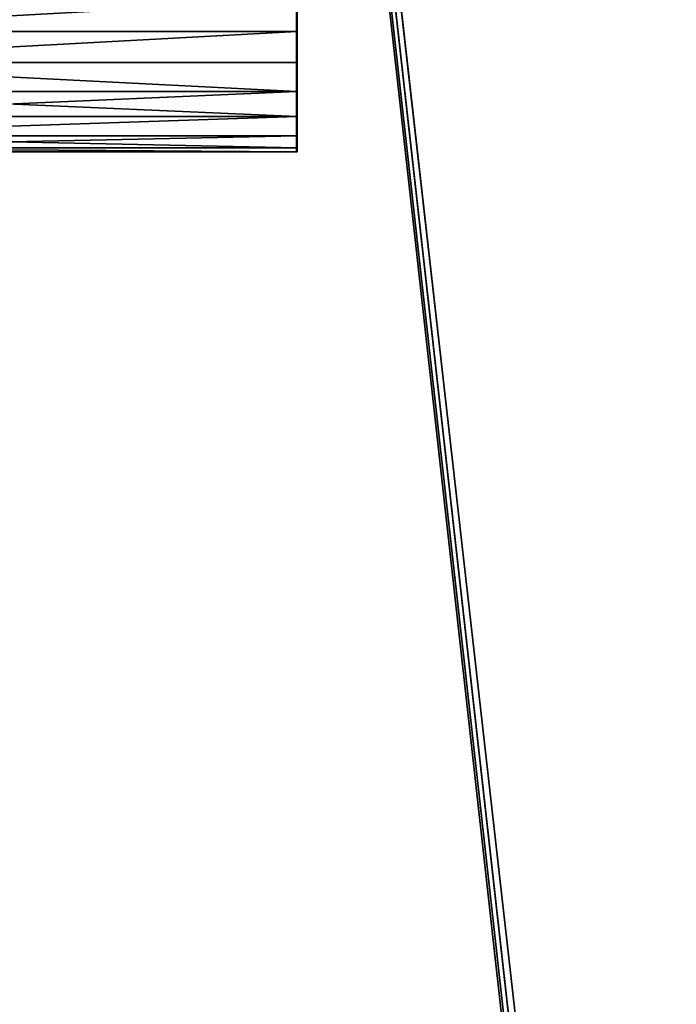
# Model space of a CAD drawing. Header units: millimetres. Extents: x 0 to 359, y -327 to 1.
# Tile 28 of 187: x 22 to 44, y -232 to -199. Entities that reach past the tile are written whole.
import ezdxf

# ---------------------------------------------------------------- set-up
doc = ezdxf.new("R2010")
doc.units = ezdxf.units.MM
doc.header["$MEASUREMENT"] = 0
doc.layers.add('0 Misc', color=7, linetype='Continuous', lineweight=35)
doc.layers.add('10 Raster Images', color=7, linetype='Continuous', lineweight=35)

msp = doc.modelspace()

# ---------------------------------------------------------------- linework, layer by layer
at = {"layer": '0 Misc', "color": 160, "linetype": 'Continuous', "lineweight": 25}
for p, q in [((12, -0.5, 320), (43, -279, 320)), ((43.051, -278.612, 320), (12, -0.5, 320)), ((43.201, -278.25, 320), (12, -0.5, 320)), ((43.439, -277.939, 320), (12, -0.5, 320)), ((31, -198.465, 3.136), (31, -199.5, 11)), ((31, -198.465, 322.136), (31, -199.5, 330)), ((31, -199.5, 3), (31, -200.535, 10.864)), ((31, -199.5, 3), (31, -199.5, 11)), ((31, -199.5, 322), (31, -200.535, 329.864)), ((31, -199.5, 322), (31, -199.5, 330)), ((31, -200.535, 3.136), (31, -201.5, 10.464)), ((31, -200.535, 3.136), (31, -200.535, 10.864)), ((31, -200.535, 322.136), (31, -201.5, 329.464)), ((31, -200.535, 322.136), (31, -200.535, 329.864)), ((31, -201.5, 3.536), (31, -202.328, 9.828)), ((31, -201.5, 3.536), (31, -201.5, 10.464)), ((31, -201.5, 322.536), (31, -202.328, 328.828)), ((31, -201.5, 322.536), (31, -201.5, 329.464)), ((31, -202.964, 5), (31, -202.328, 9.828)), ((31, -202.328, 4.172), (31, -202.328, 9.828)), ((31, -202.964, 324), (31, -202.328, 328.828)), ((31, -202.328, 323.172), (31, -202.328, 328.828)), ((31, -203.364, 5.965), (31, -202.964, 9)), ((31, -202.964, 5), (31, -202.964, 9)), ((31, -203.364, 324.965), (31, -202.964, 328)), ((31, -202.964, 324), (31, -202.964, 328)), ((31, -203.364, 5.965), (31, -203.364, 8.035)), ((31, -203.364, 324.965), (31, -203.364, 327.035))]:
    msp.add_line(p, q, dxfattribs=at).dxf.unprotected_set("ltscale", 0)
at = {"layer": '0 Misc', "color": 160, "linetype": 'Continuous', "lineweight": 50, "extrusion": (1, 0, 0)}
for centre in [(-199.5, 3, 31), (-199.5, 322, 31)]:
    msp.add_circle(centre, 4, dxfattribs=at).dxf.unprotected_set("ltscale", 0)
at = {"layer": '0 Misc', "color": 7, "lineweight": 25}
for points, invisible_edges in [([(347, -294.5, 13), (12, -0.5, 13), (12, -294.5, 13)], 1), ([(347, -294.5, 13), (347, -0.5, 13), (12, -0.5, 13)], 12), ([(347, -0.5, 1), (12, -294.5, 1), (12, -0.5, 1)], 1), ([(347, -0.5, 1), (347, -294.5, 1), (12, -294.5, 1)], 12)]:
    msp.add_3dface(points, dxfattribs=dict(at, invisible_edges=invisible_edges))
at = {"layer": '0 Misc', "color": 5, "lineweight": 25}
for points, invisible_edges in [([(347, -294.5, 332), (12, -0.5, 332), (12, -294.5, 332)], 1), ([(347, -294.5, 332), (347, -0.5, 332), (12, -0.5, 332)], 12)]:
    msp.add_3dface(points, dxfattribs=dict(at, invisible_edges=invisible_edges))
for points in [[(12, -0.5, 320), (43.051, -278.612, 320), (43, -279, 320)], [(43.051, -278.612, 320), (12, -0.5, 320), (43.201, -278.25, 320)], [(43.201, -278.25, 320), (12, -0.5, 320), (43.439, -277.939, 320)], [(43.439, -277.939, 320), (12, -0.5, 320), (63.439, -256.939, 320)], [(63.439, -256.939, 320), (12, -0.5, 320), (347, -0.5, 320)], [(43, -279, 320), (12, -294.5, 320), (12, -0.5, 320)], [(12, -199.5, 330), (12, -198.465, 329.864), (31, -198.465, 329.864)], [(12, -199.5, 322), (31, -198.465, 322.136), (12, -198.465, 322.136)], [(31, -198.465, 329.864), (31, -199.5, 330), (12, -199.5, 330)], [(12, -199.5, 322), (31, -199.5, 322), (31, -198.465, 322.136)], [(31, -199.5, 322), (31, -199.5, 330), (31, -198.465, 322.136)], [(31, -198.465, 322.136), (31, -199.5, 330), (31, -198.465, 329.864)], [(12, -200.535, 322.136), (31, -199.5, 322), (12, -199.5, 322)], [(12, -200.535, 322.136), (31, -200.535, 322.136), (31, -199.5, 322)], [(31, -199.5, 330), (31, -200.535, 329.864), (12, -200.535, 329.864)], [(31, -199.5, 330), (12, -200.535, 329.864), (12, -199.5, 330)], [(31, -200.535, 322.136), (31, -200.535, 329.864), (31, -199.5, 322)], [(31, -199.5, 322), (31, -200.535, 329.864), (31, -199.5, 330)], [(31, -201.5, 322.536), (31, -200.535, 322.136), (12, -200.535, 322.136)], [(31, -201.5, 322.536), (12, -200.535, 322.136), (12, -201.5, 322.536)], [(12, -200.535, 329.864), (31, -201.5, 329.464), (12, -201.5, 329.464)], [(12, -200.535, 329.864), (31, -200.535, 329.864), (31, -201.5, 329.464)], [(31, -201.5, 322.536), (31, -201.5, 329.464), (31, -200.535, 322.136)], [(31, -200.535, 322.136), (31, -201.5, 329.464), (31, -200.535, 329.864)], [(12, -202.328, 323.172), (31, -201.5, 322.536), (12, -201.5, 322.536)], [(12, -201.5, 329.464), (31, -202.328, 328.828), (12, -202.328, 328.828)], [(12, -201.5, 329.464), (31, -201.5, 329.464), (31, -202.328, 328.828)], [(12, -202.328, 323.172), (31, -202.328, 323.172), (31, -201.5, 322.536)], [(31, -202.328, 323.172), (31, -202.328, 328.828), (31, -201.5, 322.536)], [(31, -201.5, 322.536), (31, -202.328, 328.828), (31, -201.5, 329.464)], [(12, -202.964, 324), (31, -202.328, 323.172), (12, -202.328, 323.172)], [(31, -202.328, 328.828), (31, -202.964, 328), (12, -202.964, 328)], [(31, -202.328, 328.828), (12, -202.964, 328), (12, -202.328, 328.828)], [(12, -202.964, 324), (31, -202.964, 324), (31, -202.328, 323.172)], [(31, -202.964, 324), (31, -202.964, 328), (31, -202.328, 328.828)], [(31, -202.964, 324), (31, -202.328, 328.828), (31, -202.328, 323.172)], [(12, -203.364, 324.965), (31, -202.964, 324), (12, -202.964, 324)], [(12, -203.364, 324.965), (31, -203.364, 324.965), (31, -202.964, 324)], [(12, -202.964, 328), (31, -203.364, 327.035), (12, -203.364, 327.035)], [(12, -202.964, 328), (31, -202.964, 328), (31, -203.364, 327.035)], [(31, -203.364, 324.965), (31, -203.364, 327.035), (31, -202.964, 328)], [(31, -203.364, 324.965), (31, -202.964, 328), (31, -202.964, 324)], [(31, -203.5, 326), (31, -203.364, 324.965), (12, -203.364, 324.965)], [(31, -203.5, 326), (12, -203.364, 324.965), (12, -203.5, 326)], [(12, -203.364, 327.035), (31, -203.5, 326), (12, -203.5, 326)], [(12, -203.364, 327.035), (31, -203.364, 327.035), (31, -203.5, 326)], [(31, -203.364, 327.035), (31, -203.364, 324.965), (31, -203.5, 326)]]:
    msp.add_3dface(points, dxfattribs=at)
at = {"layer": '0 Misc', "color": 7, "lineweight": 25}
for points in [[(12, -199.5, 11), (12, -198.465, 10.864), (31, -198.465, 10.864)], [(12, -199.5, 3), (31, -198.465, 3.136), (12, -198.465, 3.136)], [(31, -198.465, 10.864), (31, -199.5, 11), (12, -199.5, 11)], [(12, -199.5, 3), (31, -199.5, 3), (31, -198.465, 3.136)], [(31, -199.5, 3), (31, -199.5, 11), (31, -198.465, 3.136)], [(31, -198.465, 3.136), (31, -199.5, 11), (31, -198.465, 10.864)], [(12, -200.535, 3.136), (31, -199.5, 3), (12, -199.5, 3)], [(12, -200.535, 3.136), (31, -200.535, 3.136), (31, -199.5, 3)], [(31, -199.5, 11), (31, -200.535, 10.864), (12, -200.535, 10.864)], [(31, -199.5, 11), (12, -200.535, 10.864), (12, -199.5, 11)], [(31, -200.535, 3.136), (31, -200.535, 10.864), (31, -199.5, 3)], [(31, -199.5, 3), (31, -200.535, 10.864), (31, -199.5, 11)], [(31, -201.5, 3.536), (31, -200.535, 3.136), (12, -200.535, 3.136)], [(31, -201.5, 3.536), (12, -200.535, 3.136), (12, -201.5, 3.536)], [(12, -200.535, 10.864), (31, -201.5, 10.464), (12, -201.5, 10.464)], [(12, -200.535, 10.864), (31, -200.535, 10.864), (31, -201.5, 10.464)], [(31, -201.5, 3.536), (31, -201.5, 10.464), (31, -200.535, 3.136)], [(31, -200.535, 3.136), (31, -201.5, 10.464), (31, -200.535, 10.864)], [(12, -202.328, 4.172), (31, -201.5, 3.536), (12, -201.5, 3.536)], [(12, -201.5, 10.464), (31, -202.328, 9.828), (12, -202.328, 9.828)], [(12, -201.5, 10.464), (31, -201.5, 10.464), (31, -202.328, 9.828)], [(12, -202.328, 4.172), (31, -202.328, 4.172), (31, -201.5, 3.536)], [(31, -202.328, 4.172), (31, -202.328, 9.828), (31, -201.5, 3.536)], [(31, -201.5, 3.536), (31, -202.328, 9.828), (31, -201.5, 10.464)], [(12, -202.964, 5), (31, -202.328, 4.172), (12, -202.328, 4.172)], [(31, -202.328, 9.828), (31, -202.964, 9), (12, -202.964, 9)], [(31, -202.328, 9.828), (12, -202.964, 9), (12, -202.328, 9.828)], [(12, -202.964, 5), (31, -202.964, 5), (31, -202.328, 4.172)], [(31, -202.964, 5), (31, -202.964, 9), (31, -202.328, 9.828)], [(31, -202.964, 5), (31, -202.328, 9.828), (31, -202.328, 4.172)], [(12, -203.364, 5.965), (31, -202.964, 5), (12, -202.964, 5)], [(12, -203.364, 5.965), (31, -203.364, 5.965), (31, -202.964, 5)], [(12, -202.964, 9), (31, -203.364, 8.035), (12, -203.364, 8.035)], [(12, -202.964, 9), (31, -202.964, 9), (31, -203.364, 8.035)], [(31, -203.364, 5.965), (31, -203.364, 8.035), (31, -202.964, 9)], [(31, -203.364, 5.965), (31, -202.964, 9), (31, -202.964, 5)], [(31, -203.5, 7), (31, -203.364, 5.965), (12, -203.364, 5.965)], [(31, -203.5, 7), (12, -203.364, 5.965), (12, -203.5, 7)], [(12, -203.364, 8.035), (31, -203.5, 7), (12, -203.5, 7)], [(12, -203.364, 8.035), (31, -203.364, 8.035), (31, -203.5, 7)], [(31, -203.364, 8.035), (31, -203.364, 5.965), (31, -203.5, 7)]]:
    msp.add_3dface(points, dxfattribs=at)
at = {"layer": '10 Raster Images', "color": 160, "linetype": 'Continuous', "lineweight": 25}
for p, q in [((31, -199.5, 3), (31, -198.465, 3.136)), ((31, -198.465, 10.864), (31, -199.5, 11)), ((31, -199.5, 322), (31, -198.465, 322.136)), ((31, -198.465, 329.864), (31, -199.5, 330)), ((31, -200.535, 3.136), (31, -199.5, 3)), ((31, -199.5, 11), (31, -200.535, 10.864)), ((31, -200.535, 322.136), (31, -199.5, 322)), ((31, -199.5, 330), (31, -200.535, 329.864)), ((31, -201.5, 3.536), (31, -200.535, 3.136)), ((31, -200.535, 10.864), (31, -201.5, 10.464)), ((31, -201.5, 322.536), (31, -200.535, 322.136)), ((31, -200.535, 329.864), (31, -201.5, 329.464)), ((31, -202.328, 4.172), (31, -201.5, 3.536)), ((31, -201.5, 10.464), (31, -202.328, 9.828)), ((31, -202.328, 323.172), (31, -201.5, 322.536)), ((31, -201.5, 329.464), (31, -202.328, 328.828)), ((31, -202.328, 9.828), (31, -202.964, 9)), ((31, -202.964, 5), (31, -202.328, 4.172)), ((31, -202.328, 328.828), (31, -202.964, 328)), ((31, -202.964, 324), (31, -202.328, 323.172)), ((31, -202.964, 9), (31, -203.364, 8.035)), ((31, -203.364, 5.965), (31, -202.964, 5)), ((31, -202.964, 328), (31, -203.364, 327.035)), ((31, -203.364, 324.965), (31, -202.964, 324)), ((31, -203.364, 8.035), (31, -203.5, 7)), ((31, -203.5, 7), (31, -203.364, 5.965)), ((31, -203.364, 327.035), (31, -203.5, 326)), ((31, -203.5, 326), (31, -203.364, 324.965))]:
    msp.add_line(p, q, dxfattribs=at).dxf.unprotected_set("ltscale", 0)

doc.saveas('drawing.dxf')
